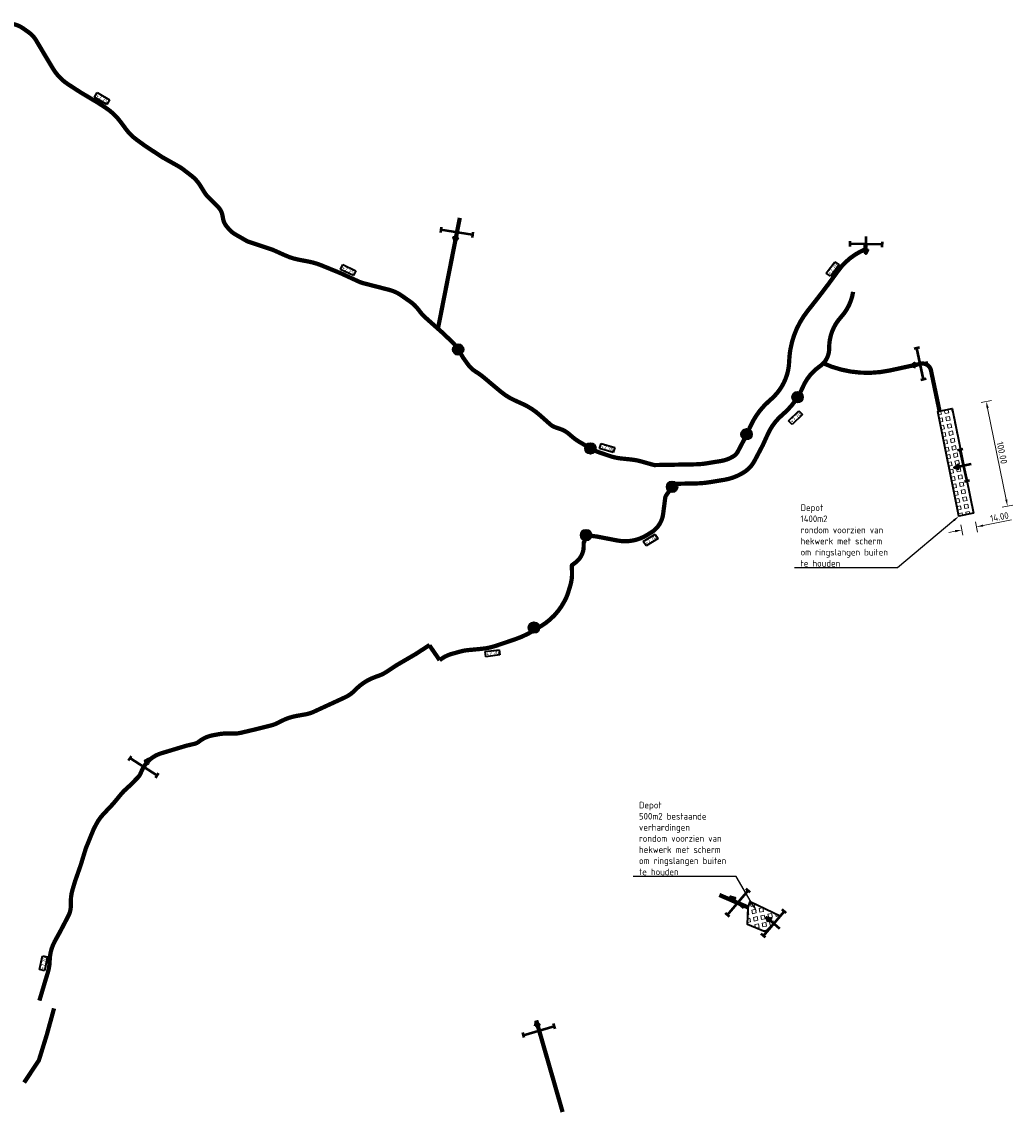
# Model space of a CAD drawing. Header units: metres. Extents: x -151276 to 204982, y 219939 to 463910.
# Tile 5 of 6: x 202086 to 203015, y 462449 to 463472. Entities that reach past the tile are written whole.
import ezdxf
from ezdxf import colors
from ezdxf.entities.mleader import LeaderData, LeaderLine
from ezdxf.math import Vec2, Vec3

# ---------------------------------------------------------------- set-up
doc = ezdxf.new("R2010")
doc.units = ezdxf.units.M
doc.header["$LTSCALE"] = 2.5
doc.linetypes.add('DASHED2', pattern=[0.375, 0.25, -0.125])
doc.layers.get('0').update_dxf_attribs({"lineweight": 25})
doc.layers.add('N-PV-VH-BEHEERPAD-ONVERHARD-G', color=7, linetype='DASHED2', lineweight=35, true_color=0x663300)
doc.layers.add('N-PV-VH-BEHEERPAD-VERHARD-G', color=7, linetype='Continuous', lineweight=35, true_color=0x663300)
for name, color, linetype, lineweight in [('N-PV-VH-BEHEERPAD-VERHARD_VERLAGING-S', 26, 'Continuous', 35), ('N-WA-IE-TERREINAFSCHEIDING-BEHEERPAD-POORT-S', 240, 'Continuous', 50), ('N-WA-VH-VERHARDING_GRASBETONSTEEN-A', 72, 'Continuous', 18), ('N-WA-VH-VERHARDING_GRASBETONSTEEN-G', 104, 'Continuous', 35), ('N-WE-VH-VERHARDING-T35', 36, 'Continuous', 35), ('X-XX-AL-M', 7, 'Continuous', 18), ('X-XX-AL-REFERENTIE-T25', 7, 'Continuous', 25)]:
    doc.layers.add(name, color=color, linetype=linetype, lineweight=lineweight)
doc.styles.add('NLCS-ISO-M1000-T35', font='NLCS-ISO.ttf', dxfattribs={"height": 3.5})
doc.styles.add('NLCS-ISO-M2500-T25', font='NLCS-ISO.ttf', dxfattribs={"height": 6.25})
doc.dimstyles.new('NLCS-M2500-T25-PIJL_L2_H2', dxfattribs={"dimscale": 2.5, "dimtxt": 2.5, "dimasz": 2.5, "dimexe": 2, "dimexo": 2, "dimgap": 0.7, "dimtad": 1, "dimzin": 0, "dimdsep": 46, "dimtxsty": 'NLCS-ISO-M2500-T25', "dimcen": 0, "dimdle": 2, "dimclrd": 256, "dimclre": 256, "dimclrt": 256, "dimazin": 0, "dimtfac": 1, "dimtdec": 3, "dimtofl": 0, "dimtmove": 0, "dimatfit": 3, "dimfxl": 2, "dimfxlon": 1, "dimtfillclr": 256, "dimtolj": 1, "dimtzin": 0, "dimlwd": -1, "dimlwe": -1, "dimarcsym": 0})

# ---------------------------------------------------------------- blocks, each defined once
blk = doc.blocks.new('*D11')
at = {"layer": 'X-XX-AL-M', "transparency": 16777216}
for p, q in [((202966.1, 463001.3), (202968.1, 462991.5)), ((202979.9, 463004.1), (202981.9, 462994.3)), ((202987, 463000.5), (203013.7, 463005.9)), ((202961, 462995.2), (202954.9, 462993.9))]:
    blk.add_line(p, q, dxfattribs=at)
for points in [[(202986.8, 463001.5), (202987.2, 462999.5), (202980.9, 462999.2)], [(202960.8, 462996.2), (202961.2, 462994.2), (202967.1, 462996.4)]]:
    blk.add_solid(points, dxfattribs=at)
at = {"layer": 'X-XX-AL-M', "transparency": 16777216, "insert": (203002.4, 463008.6), "char_height": 6.25, "attachment_point": 5, "rotation": 11.519, "style": 'NLCS-ISO-M2500-T25'}
blk.add_mtext('\\A1;14.00', dxfattribs=at)
blk = doc.blocks.new('*D12')
at = {"layer": 'X-XX-AL-M', "transparency": 16777216}
for p, q in [((202985.2, 463115.7), (202995, 463117.7)), ((202991.3, 463110.6), (203008.8, 463024.8)), ((203005.1, 463017.7), (203014.9, 463019.7))]:
    blk.add_line(p, q, dxfattribs=at)
for points in [[(202992.3, 463110.8), (202990.3, 463110.4), (202990.1, 463116.7)], [(203009.8, 463025), (203007.8, 463024.6), (203010, 463018.7)]]:
    blk.add_solid(points, dxfattribs=at)
at = {"layer": 'X-XX-AL-M', "transparency": 16777216, "insert": (203004.8, 463068.7), "char_height": 6.25, "attachment_point": 5, "rotation": 281.519, "style": 'NLCS-ISO-M2500-T25'}
blk.add_mtext('\\A1;100.00', dxfattribs=at)
blk = doc.blocks.new('DOORSTEEK')
h = blk.add_hatch(color=256)
h.dxf.hatch_style = 1
edge = h.paths.add_edge_path()
edge.add_arc((0, 0), 5, 0, 360)
blk.add_circle((0, 0), 5)
blk = doc.blocks.new('SIE-WEG_DOORGANG_DRAAIPOORT')
blk.add_hatch(color=256).paths.add_polyline_path([(-0.21, 0.49), (0, 0.9), (0.21, 0.49)])
for p, q in [((-1.5, -0.25), (-1.5, 0.25)), ((-1.5, 0), (1.5, 0)), ((0, 0.9), (-0.21, 0.49)), ((0, 0.9), (0, -0.72)), ((0, 0.9), (0.21, 0.49)), ((1.5, -0.25), (1.5, 0.25))]:
    blk.add_line(p, q)
at = {"flags": 128}
blk.add_lwpolyline([(-0.21, 0.49), (0, 0.9), (0.21, 0.49)], close=True, dxfattribs=at)

msp = doc.modelspace()

# ---------------------------------------------------------------- hatches: boundary and pattern name
at = {"layer": 'N-WA-VH-VERHARDING_GRASBETONSTEEN-A'}
h = msp.add_hatch(dxfattribs=at)
h.set_pattern_fill('AVH-GRASBETONSTEEN_02', color=256, scale=5, angle=-33.180005, pattern_type=2)
h.set_pattern_definition([(11.82, (200668.091, 463593.117), (-1.433863, 6.851572), [3.5, -3.5]), (101.82, (200668.091, 463593.117), (-6.851572, -1.433863), [3.5, -3.5]), (11.82, (200667.374, 463596.543), (-1.433863, 6.851572), [3.5, -3.5]), (101.82, (200671.517, 463593.834), (-6.851572, -1.433863), [3.5, -3.5])])
h.paths.add_polyline_path([(202978.21, 463012.224), (202964.492, 463009.428), (202944.523, 463107.414), (202958.241, 463110.21)])
h = msp.add_hatch(dxfattribs=at)
h.set_pattern_fill('AVH-GRASBETONSTEEN_02', color=256, scale=5, angle=-33.180005, pattern_type=2)
h.set_pattern_definition([(11.8199947, (0, 0), (-1.43386346, 6.85157176), [3.5, -3.5]), (101.8199947, (0, 0), (-6.85157176, -1.43386346), [3.5, -3.5]), (11.8199947, (-0.717, 3.426), (-1.43386346, 6.85157176), [3.5, -3.5]), (101.8199947, (3.426, 0.717), (-6.85157176, -1.43386346), [3.5, -3.5])])
h.paths.add_polyline_path([(202768.987, 462648.27), (202797.657, 462634.702), (202782.949, 462619.793), (202766.226, 462626.93), (202766.866, 462642.814)])

# ---------------------------------------------------------------- linework, layer by layer
at = {"layer": 'N-PV-VH-BEHEERPAD-ONVERHARD-G', "ltscale": 10, "const_width": 4, "flags": 128}
for points in [[(202877.267, 463265.242), (202876.579, 463259.193, 0.13944215), (202851.295, 463239.168, -0.01314098), (202822.949, 463201.892, 0.12579708), (202806.597, 463165.87, 0.12579708)], [(202865.313, 463219.388, -0.1463493), (202853.882, 463195.694, 0.19122971), (202842.879, 463166.659, -0.21639929), (202836.203, 463151.321, -0.21639929)], [(202837.036, 463152.621, 0.16240303), (202899.962, 463145.827), (202928.704, 463152.087, -0.41632131), (202938.235, 463145.917), (202946.257, 463107.767)], [(202468.617, 462888.697), (202455.493, 462880.177), (202438.101, 462870.037), (202427.749, 462863.235, -0.05992805), (202421.12, 462859.936), (202417.708, 462858.722, 0.11444018), (202399.066, 462846.778), (202398.334, 462846.028, -0.09172208), (202389.12, 462839.522), (202385.621, 462837.91), (202369.902, 462830.666), (202359.836, 462826.026, -0.06514078), (202352.156, 462823.636), (202343.955, 462822.214, 0.07577873), (202329.951, 462817.528), (202326.46, 462815.736, -0.05750413), (202319.807, 462813.237), (202303.956, 462809.284), (202291.856, 462806.426, -0.05962458), (202284.535, 462805.596), (202276.988, 462805.643, 0.04656045), (202271.619, 462805.176), (202265.368, 462804.039, 0.12449415), (202252.427, 462798.143, -0.11239412), (202248.032, 462796.012), (202240.79, 462794.335), (202217.044, 462787.17, 0.22432648), (202198.655, 462770.567), (202197.692, 462768.259, -0.09657878), (202195.358, 462764.755), (202187.508, 462756.822), (202183.261, 462752.938, 0.03528517), (202179.476, 462748.951), (202172.182, 462740.094), (202162.615, 462729.947, 0.06785725), (202156.489, 462721.373), (202153.672, 462716.028), (202146.385, 462698.087), (202141.483, 462682.074), (202136.346, 462667.498), (202133.969, 462659.54, 0.07276031), (202132.338, 462648.368), (202132.339, 462644.442, -0.12114141), (202129.947, 462634.703), (202122.458, 462620.386), (202117.375, 462611.155, 0.11983443), (202112.551, 462593.368), (202112.531, 462592.584, -0.06778751), (202110.749, 462581.662), (202108.18, 462573.267), (202102.893, 462555.524)]]:
    msp.add_lwpolyline(points, format="xyb", dxfattribs=at)
for points in [[(202088.619, 462478.798), (202102.365, 462499.454), (202109.922, 462523.831), (202116.604, 462548.226)], [(202593.113, 462451.158), (202568.393, 462536.971)]]:
    msp.add_lwpolyline(points, dxfattribs=at)
at = {"layer": 'N-PV-VH-BEHEERPAD-VERHARD-G', "ltscale": 50, "flags": 128}
msp.add_lwpolyline([(202806.597, 463165.87, 4, 4, 0.0361973), (202805.404, 463154.384, 4, 4, -0.15265441), (202795.871, 463126.919, 4, 4, -0.05051323), (202788.948, 463119.307, 4, 4, 0), (202785.927, 463116.593, 4, 4, 0.10289966), (202769.295, 463093.966, 4, 4, 0), (202764.549, 463083.586, 4, 4, 0), (202757.197, 463069.655, 4, 4, -0.14365627), (202752.862, 463065.193, 4, 4, 0), (202751.815, 463064.601, 4, 4, -0.08838347), (202741.539, 463060.988, 4, 4, 0), (202727.949, 463058.769, 4, 4, -0.03608863), (202717.747, 463057.852, 4, 4, 0), (202679.013, 463057.172, 4, 4, 0), (202677.015, 463057.678, 4, 4, 0), (202666.786, 463060.569, 4, 4, 0.04284687), (202657.63, 463062.329, 4, 4, 0), (202647.461, 463063.392, 4, 4, -0.05665059), (202637.426, 463065.609, 4, 4, 0), (202627.378, 463069.057, 4, 4, -0.04985042), (202619.152, 463072.831, 4, 4, 0), (202608.842, 463078.869, 4, 4, -0.04568262), (202602.095, 463083.697, 4, 4, 0), (202599.088, 463086.295, 4, 4, 0.09705985), (202590.905, 463090.968, 4, 4, 0), (202586.598, 463092.421, 4, 4, -0.10065349), (202581.255, 463095.523, 4, 4, 0), (202571.843, 463103.889, 4, 4, 0.07514386), (202555.682, 463114.4, 4, 4, 0), (202551.973, 463116.086, 4, 4, 0), (202547.836, 463117.966, 4, 4, -0.06744836), (202535.217, 463125.9, 4, 4, 0), (202519.397, 463139.119, 4, 4, 0.03109659), (202512.938, 463143.865, 4, 4, 0), (202511.268, 463144.94, 4, 4, -0.09550823), (202504.285, 463151.605, 4, 4, 0), (202500.068, 463157.534, 4, 4, 0), (202495.291, 463165.394, 4, 4, 0.06448298), (202489.755, 463172.314, 4, 4, 0), (202480.973, 463180.781, 4, 4, 0), (202463.857, 463195.969, 4, 4, -0.04789857), (202460.537, 463199.538, 4, 4, 0), (202457.898, 463202.983, 4, 4, 0.07676916), (202450.293, 463210.269, 4, 4, 0), (202441.975, 463216.092, 4, 4, 0.08983461), (202430.804, 463221.236, 4, 4, 0), (202406.392, 463227.531, 4, 4, -0.0450854), (202402.07, 463229.072, 4, 4, 0), (202385.458, 463236.742, 4, 4, 0), (202367.424, 463244.12, 4, 4, 0.04994496), (202355.101, 463247.777, 4, 4, 0), (202345.824, 463249.549, 4, 4, -0.05829615), (202333.522, 463253.424, 4, 4, 0), (202321.474, 463258.828, 4, 4, 0), (202297.825, 463266.711, 4, 4, 0), (202286.852, 463273.01, 4, 4, -0.08670412), (202280.106, 463278.625, 4, 4, 0), (202278.443, 463280.584, 4, 4, -0.12958863), (202275.035, 463287.713, 4, 4, 0), (202274.346, 463291.329, 4, 4, 0.15041224), (202270.355, 463298.869, 4, 4, 0), (202261.134, 463308.09, 4, 4, -0.058502), (202257.448, 463312.757, 4, 4, 0), (202253.636, 463318.951, 4, 4, 0.09111172), (202245.289, 463328.215, 4, 4, 0), (202237.476, 463334.225, 4, 4, 0.03584198), (202233.355, 463336.948, 4, 4, 0), (202218.272, 463345.433, 4, 4, 0), (202202.3, 463355.904, 4, 4, 0), (202193.858, 463362.041, 4, 4, -0.07694835), (202183.982, 463371.854, 4, 4, 0), (202179.017, 463378.592, 4, 4, 0.09029262), (202164.806, 463391.981, 4, 4, 0), (202157.554, 463396.687, 4, 4, 0), (202141.389, 463406.303, 4, 4, 0), (202129.781, 463413.849, 4, 4, -0.11399001), (202115.562, 463428.588, 4, 4, 0), (202108.689, 463440.042, 4, 4, 0), (202099.806, 463455.017, 4, 4, 0.10525696), (202092.889, 463462.516, 4, 4, 0), (202087.595, 463466.263, 4, 4, 0.10689124), (202078.067, 463470.324, 4, 4, 0)], format="xyseb", dxfattribs=at)
at = {"layer": 'N-PV-VH-BEHEERPAD-VERHARD-G', "ltscale": 50, "const_width": 4, "elevation": 8.3, "flags": 128}
msp.add_lwpolyline([(202476.503, 463185.885), (202496.8, 463288.74)], dxfattribs=at)
at = {"layer": 'N-PV-VH-BEHEERPAD-VERHARD-G', "ltscale": 50, "const_width": 4, "flags": 128}
msp.add_lwpolyline([(202836.203, 463151.321, -0.03266687), (202834.131, 463149.684, 0.14288521), (202818.076, 463129.975, -0.0594105), (202810.259, 463116.271, -0.05051323), (202800.91, 463105.99), (202797.889, 463103.277, 0.10289966), (202785.574, 463086.524), (202780.617, 463075.681), (202773.027, 463061.3, -0.14365627), (202761.67, 463049.61), (202760.623, 463049.018, -0.08838347), (202744.424, 463043.322), (202730.833, 463041.103, -0.03608863), (202718.061, 463039.955), (202700.332, 463039.644, 0.23856111), (202696.34, 463037.535), (202690.283, 463028.988, 0.12271363), (202689.228, 463026.286), (202687.31, 463011.393, -0.22533416), (202676.177, 462994.077), (202672.325, 462991.682, -0.18889987), (202644.346, 462986.511), (202625.515, 462990.145), (202616.894, 462991.295, 0.3263361), (202615.858, 462990.731), (202612.954, 462984.587, 0.11084818), (202612.858, 462984.16), (202612.858, 462981.147, -0.23406921), (202605.372, 462966.034), (202602.134, 462963.567, 0.24287252), (202601.74, 462962.738), (202601.938, 462956.797, -0.08314448), (202600.235, 462944.029), (202598.261, 462937.613, -0.0479019), (202595.398, 462930.729), (202594.56, 462929.158, -0.13365406), (202573.308, 462906.604), (202566.207, 462902.257, -0.05569347), (202548.309, 462893.872), (202530.638, 462887.882, -0.05858449), (202517.162, 462885.013), (202504.413, 462883.827, 0.04514283), (202497.148, 462882.483), (202490.946, 462880.745, 0.11252775), (202477.878, 462874.42), (202468.37, 462888.212)], format="xyb", dxfattribs=at)
at = {"layer": 'N-WA-VH-VERHARDING_GRASBETONSTEEN-G', "flags": 128}
for points in [[(202978.21, 463012.224), (202964.492, 463009.428), (202944.523, 463107.414), (202958.241, 463110.21)], [(202768.987, 462648.27), (202797.657, 462634.702), (202782.949, 462619.793), (202766.226, 462626.93), (202766.866, 462642.814)]]:
    msp.add_lwpolyline(points, close=True, dxfattribs=at)

# ---------------------------------------------------------------- block references
at = {"layer": 'N-PV-VH-BEHEERPAD-VERHARD_VERLAGING-S'}
for p in [(202495.291, 463165.394), (202813.268, 463120.699), (202765.463, 463085.981), (202619.152, 463072.831), (202695.629, 463036.815), (202615.064, 462991.556), (202566.239, 462904.923)]:
    msp.add_blockref('DOORSTEEK', p, dxfattribs=at)
at = {"layer": 'N-WA-IE-TERREINAFSCHEIDING-BEHEERPAD-POORT-S'}
for p, xscale, yscale, rotation in [((202493.815, 463275.229), 10.00000000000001, 10.00000000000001, 170.8765408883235), ((202877.312, 463264.011), 10, 10, 178.7637166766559), ((202928.129, 463151.976), 10, 10, 102.2131835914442), ((202968.864, 463056.777), 9.999999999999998, 9.999999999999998, 102.2648856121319), ((202200.498, 462774.39), 10, 10, 327.3891748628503), ((202570.88, 462527.413), 10, 10, 16.22379232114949)]:
    msp.add_blockref('SIE-WEG_DOORGANG_DRAAIPOORT', p, dxfattribs=dict(at, xscale=xscale, yscale=yscale, rotation=rotation))

# ---------------------------------------------------------------- dimensions: what is measured, and where the dimension line sits
at = {"layer": 'X-XX-AL-M'}
for p1, p2, distance, picture, middle in [((202944.523, 463107.414), (202964.492, 463009.428), 46.473, '*D12', (203004.821, 463068.675)), ((202964.492, 463009.428), (202978.21, 463012.224), -13.253, '*D11', (203002.42, 463008.608))]:
    dim = msp.add_aligned_dim(p1=p1, p2=p2, distance=distance, dimstyle='NLCS-M2500-T25-PIJL_L2_H2', dxfattribs=at)
    dim.commit()
    dim.dimension.update_dxf_attribs({"geometry": picture, "text_midpoint": middle})

# ---------------------------------------------------------------- next in the draw order: texts
at = {"layer": 'N-WE-VH-VERHARDING-T35', "char_height": 3.5, "width": 1.2e-322, "attachment_point": 1, "style": 'NLCS-ISO-M1000-T35', "bg_fill": 19, "box_fill_scale": 1.2, "bg_fill_color": 256, "bg_fill_transparency": 0}
for s, insert, rotation in [('+7.75', (202157.34, 463405.139), 329.321142), ('+7.75', (202387.484, 463243.957), 334.198022), ('+7.70', (202841.167, 463237.196), 52.980449), ('+7.70', (202805.817, 463098.702), 44.630139), ('+7.70', (202629.66, 463076.431), 343.675188), ('+7.70', (202669.631, 462985.325), 31.799104), ('+7.70', (202521.392, 462881.865), 7.505057), ('+7.70', (202103.777, 462585.099), 78.220131)]:
    msp.add_mtext(s, dxfattribs=dict(at, insert=insert, rotation=rotation))

# ---------------------------------------------------------------- next in the draw order: leaders
at = {"layer": 'X-XX-AL-REFERENTIE-T25'}
ml = msp.add_multileader_mtext('Standard', dxfattribs=at)
ml.set_content('Depot\\P1400m2\\Prondom voorzien van hekwerk met scherm om ringslangen buiten te houden', color=256, style='NLCS-ISO-M2500-T25')
ml.set_leader_properties(color=256, linetype='ByLayer', lineweight=-1)
ml.build(insert=Vec2(0, 0))
ml.multileader.update_dxf_attribs({"text_left_attachment_type": 5, "text_right_attachment_type": 5, "dogleg_length": 6.25, "arrow_head_size": 6.25})
ctx = ml.context
ctx.base_point, ctx.char_height, ctx.arrow_head_size, ctx.landing_gap_size, ctx.plane_origin = Vec3(202813.785, 462960.785), 6.25, 6.25, 2.25, Vec3(202959.6, 463024.777)
ctx.left_attachment, ctx.right_attachment = 5, 5
notes = []
notes.append((ctx, [(1, (1, 1, 0), (202907.035, 462960.785), (-1, 0), 6.25, [(0, [(202964.492, 463009.428)], 0, [])])]))
ctx.mtext.insert, ctx.mtext.width, ctx.mtext.flow_direction = Vec3(202816.035, 463020.368), 87.15791, 5
ctx.mtext.has_bg_fill, ctx.mtext.bg_color, ctx.mtext.bg_scale_factor, ctx.mtext.bg_transparency, ctx.mtext.use_window_bg_color = 1, -1027028792, 1.5, 0, 1
ml = msp.add_multileader_mtext('Standard', dxfattribs=at)
ml.set_content('Depot\\P500m2 bestaande verhardingen \\Prondom voorzien van hekwerk met scherm om ringslangen buiten te houden', color=256, style='NLCS-ISO-M2500-T25')
ml.set_leader_properties(color=256, linetype='ByLayer', lineweight=-1)
ml.build(insert=Vec2(0, 0))
ml.multileader.update_dxf_attribs({"text_left_attachment_type": 5, "text_right_attachment_type": 5, "dogleg_length": 6.25, "arrow_head_size": 6.25})
ctx = ml.context
ctx.base_point, ctx.char_height, ctx.arrow_head_size, ctx.landing_gap_size, ctx.plane_origin = Vec3(202662.409, 462671.77), 6.25, 6.25, 2.25, Vec3(202773.129, 462645.466)
ctx.left_attachment, ctx.right_attachment = 5, 5
notes.append((ctx, [(1, (1, 1, 0), (202755.659, 462671.77), (-1, 0), 6.25, [(0, [(202775.279, 462638.742)], 0, [])])]))
ctx.mtext.insert, ctx.mtext.width, ctx.mtext.flow_direction = Vec3(202664.659, 462741.77), 87.15791, 5
ctx.mtext.has_bg_fill, ctx.mtext.bg_color, ctx.mtext.bg_scale_factor, ctx.mtext.bg_transparency, ctx.mtext.use_window_bg_color = 1, -1027028792, 1.5, 0, 1
for ctx, leaders in notes:
    for number, flags, end, landing, length, lines in leaders:
        leader = LeaderData()
        leader.index, (leader.has_last_leader_line, leader.has_dogleg_vector, leader.attachment_direction) = number, flags
        leader.last_leader_point, leader.dogleg_vector, leader.dogleg_length = Vec3(end), Vec3(landing), length
        for number, points, colour, breaks in lines:
            line = LeaderLine()
            line.index, line.vertices, line.color, line.breaks = number, Vec3.list(points), colors.encode_raw_color(colour), breaks
            leader.lines.append(line)
        ctx.leaders.append(leader)

# ---------------------------------------------------------------- next in the draw order: linework, layer by layer
at = {"layer": 'N-PV-VH-BEHEERPAD-ONVERHARD-G', "ltscale": 10, "const_width": 4, "flags": 128}
msp.add_lwpolyline([(202766.866, 462642.814), (202739.943, 462654.491)], dxfattribs=at)

# ---------------------------------------------------------------- next in the draw order: block references
at = {"layer": 'N-WA-IE-TERREINAFSCHEIDING-BEHEERPAD-POORT-S', "xscale": 10, "yscale": 10, "rotation": 49.51829103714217}
for p in [(202757.267, 462647.15), (202790.933, 462627.717)]:
    msp.add_blockref('SIE-WEG_DOORGANG_DRAAIPOORT', p, dxfattribs=at)

doc.saveas('drawing.dxf')
